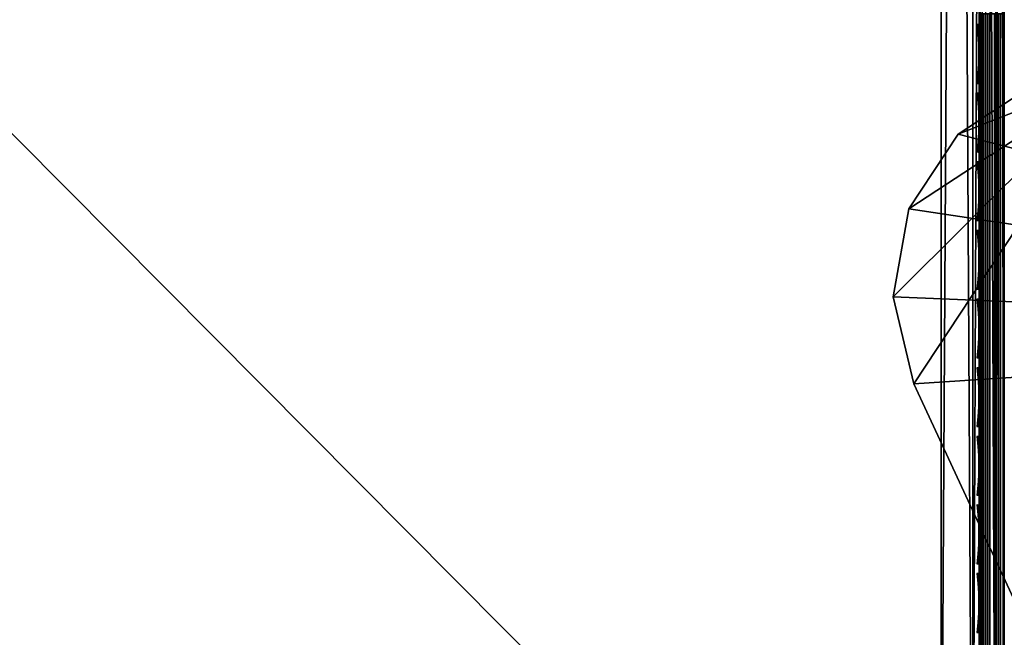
# Model space of a CAD drawing. Header units: inches. Extents: x 0 to 30, y -28 to 0.
# Tile 162 of 256: x 22.6 to 26.5, y -25.8 to -23.4. Entities that reach past the tile are written whole.
import ezdxf

# ---------------------------------------------------------------- set-up
doc = ezdxf.new("R2010")
doc.units = ezdxf.units.IN
doc.header["$LTSCALE"] = 0.03937
doc.header["$MEASUREMENT"] = 0
for name, color, linetype in [('A-FURN-3-ST', 151, 'Continuous'), ('A-FURN-3-ST-LGHW', 32, 'Continuous'), ('A-FURN-3-ST-SEAM', 250, 'Continuous'), ('A-FURN-3-STITCH', 15, 'Continuous')]:
    doc.layers.add(name, color=color, linetype=linetype)

msp = doc.modelspace()

# ---------------------------------------------------------------- meshes
at = {"layer": 'A-FURN-3-ST'}
mesh = msp.add_polyface(dxfattribs=at)
corners = [(3.75, -4.8504, 5), (26.25, -27.51, 5), (3.75, -27.51, 5), (3.625, -4.8504, 5.0335), (3.625, -27.51, 5.0335), (3.5335, -4.8504, 5.125), (3.5335, -27.51, 5.125), (3.5, -4.8504, 5.25), (3.5, -27.51, 5.25), (3.75, -27.7013, 5.0381), (3.625, -27.6885, 5.069), (3.5335, -27.6535, 5.1535), (3.5, -27.635, 5.2835), (3.75, -26.91, 18), (3.625, -26.91, 17.9665), (3.75, -27.1947, 17.9625), (3.625, -27.186, 17.9302), (3.75, -27.46, 17.8526), (3.625, -27.4433, 17.8236), (3.75, -27.6878, 17.6778), (3.625, -27.6641, 17.6541), (3.5335, -26.91, 17.875), (3.5335, -27.1624, 17.8418), (3.5335, -27.3975, 17.7444), (3.5335, -27.5994, 17.5894), (3.5, -26.91, 17.75), (3.5, -27.13, 17.721), (3.5, -27.335, 17.6361), (3.5, -27.511, 17.501), (3.5335, -27.7544, 17.3875), (3.5, -27.6461, 17.325), (3.5335, -5.4592, 17.875), (3.625, -5.4592, 17.9665), (3.75, -5.4592, 18), (26.25, -27.6878, 17.6778), (26.25, -27.46, 17.8526), (26.25, -27.1947, 17.9625), (3.5, -27.7265, 5.375), (3.5, -27.76, 5.5), (3.5, -4.6004, 5.5002), (3.5, -4.6092, 16.9007), (3.5, -27.76, 16.9), (3.5, -5.4592, 17.75), (3.5, -27.731, 17.12)]
mesh.append_faces([[corners[k] for k in face] for face in [(0, 1, 2), (3, 2, 4), (5, 4, 6), (7, 6, 8), (9, 10, 2), (2, 10, 4), (4, 10, 11), (4, 11, 6), (6, 11, 8), (8, 11, 12), (13, 14, 15), (15, 14, 16), (15, 16, 17), (17, 16, 18), (17, 18, 19), (19, 18, 20), (14, 21, 16), (16, 21, 22), (16, 22, 23, 18), (18, 23, 24, 20), (21, 25, 22), (22, 25, 26), (22, 26, 23), (23, 26, 27), (23, 27, 24), (24, 27, 28), (24, 28, 29), (29, 28, 30), (31, 25, 21), (32, 21, 14), (33, 14, 13), (19, 34, 17), (17, 35, 15), (15, 36, 13), (2, 1, 9), (12, 37, 8), (8, 38, 39), (40, 38, 41), (42, 41, 25), (25, 41, 43), (25, 43, 30), (30, 28, 25), (25, 28, 27), (25, 27, 26)]])
mesh = msp.add_polyface(dxfattribs=at)
corners = [(3.75, -5.4592, 18), (26.25, -5.4592, 18), (3.75, -5.1746, 17.9626), (26.25, -5.1746, 17.9626), (3.75, -4.9094, 17.8528), (26.25, -4.9094, 17.8528), (3.75, -4.6816, 17.6781), (3.75, -4.659, 5.0381), (26.25, -4.659, 5.0381), (3.75, -4.8504, 5), (3.75, -27.51, 5), (3.625, -4.8504, 5.0335), (3.625, -27.51, 5.0335), (3.5335, -4.8504, 5.125), (3.5335, -27.51, 5.125), (3.5, -4.8504, 5.25), (3.625, -4.6718, 5.069), (3.5335, -4.7068, 5.1536), (3.5, -4.7253, 5.2835), (3.5, -5.4592, 17.75), (3.5335, -5.4592, 17.875), (3.5, -5.2393, 17.7211), (3.5335, -5.2069, 17.8418), (3.5, -5.0343, 17.6362), (3.5335, -4.9719, 17.7445), (3.5, -4.8583, 17.5013), (3.5335, -4.77, 17.5897), (3.5, -4.7233, 17.3254), (3.625, -5.4592, 17.9665), (3.625, -5.1833, 17.9302), (3.625, -4.9261, 17.8238), (3.625, -4.7053, 17.6544), (3.5, -26.91, 17.75), (3.5335, -26.91, 17.875), (3.625, -26.91, 17.9665), (3.5, -27.51, 5.25), (3.5, -4.6004, 5.5002), (3.5, -4.6338, 5.3751), (3.5, -27.76, 5.5), (3.5, -4.6092, 16.9007), (3.5, -27.76, 16.9), (3.5, -4.6383, 17.1205), (3.75, -26.91, 18)]
mesh.append_faces([[corners[k] for k in face] for face in [(0, 1, 2), (2, 3, 4), (4, 5, 6), (7, 8, 9), (9, 10, 11), (11, 12, 13), (13, 14, 15), (16, 7, 11), (11, 7, 9), (11, 13, 16), (16, 13, 17), (13, 15, 17), (17, 15, 18), (19, 20, 21), (21, 20, 22), (21, 22, 23), (23, 22, 24), (23, 24, 25), (25, 24, 26), (25, 26, 27), (20, 28, 22), (22, 28, 29), (22, 29, 30, 24), (24, 30, 31, 26), (28, 0, 29), (29, 0, 2), (29, 2, 30), (30, 2, 4), (30, 4, 31), (31, 4, 6), (19, 32, 20), (20, 33, 28), (28, 34, 0), (35, 36, 15), (15, 37, 18), (36, 38, 39), (39, 40, 19), (21, 23, 19), (19, 23, 25), (19, 25, 27), (27, 41, 19), (19, 41, 39), (42, 1, 0)]])
mesh = msp.add_polyface(dxfattribs=at)
corners = [(26.4665, -4.8504, 5.125), (26.5, -27.51, 5.25), (26.4665, -27.51, 5.125), (26.375, -4.8504, 5.0335), (26.375, -27.51, 5.0335), (26.25, -4.8504, 5), (26.25, -27.51, 5), (26.375, -27.6885, 5.069), (26.25, -27.7013, 5.0381), (26.4665, -27.6535, 5.1535), (26.5, -27.635, 5.2835), (26.5, -26.91, 17.75), (26.4665, -26.91, 17.875), (26.5, -27.13, 17.721), (26.4665, -27.1624, 17.8418), (26.5, -27.335, 17.6361), (26.4665, -27.3975, 17.7444), (26.5, -27.511, 17.501), (26.4665, -27.5994, 17.5894), (26.5, -27.6461, 17.325), (26.375, -26.91, 17.9665), (26.375, -27.186, 17.9302), (26.375, -27.4433, 17.8236), (26.375, -27.6641, 17.6541), (26.25, -26.91, 18), (26.25, -27.1947, 17.9625), (26.25, -27.46, 17.8526), (26.25, -27.6878, 17.6778), (26.375, -5.4592, 17.9665), (26.4665, -5.4592, 17.875), (26.5, -5.4592, 17.75), (26.5, -4.6004, 5.5002), (26.5, -27.76, 5.5), (26.5, -27.7265, 5.375), (26.5, -4.6092, 16.9007), (26.5, -27.76, 16.9), (26.5, -27.731, 17.12), (3.75, -27.46, 17.8526), (3.75, -27.1947, 17.9625), (3.75, -26.91, 18), (3.75, -27.7013, 5.0381), (26.25, -5.4592, 18)]
mesh.append_faces([[corners[k] for k in face] for face in [(0, 1, 2), (3, 2, 4), (5, 4, 6), (7, 8, 4), (4, 8, 6), (4, 2, 7), (7, 2, 9), (2, 1, 9), (9, 1, 10), (11, 12, 13), (13, 12, 14), (13, 14, 15), (15, 14, 16), (15, 16, 17), (17, 16, 18), (17, 18, 19), (12, 20, 14), (14, 20, 21), (14, 21, 22, 16), (16, 22, 23, 18), (20, 24, 21), (21, 24, 25), (21, 25, 22), (22, 25, 26), (22, 26, 23), (23, 26, 27), (28, 24, 20), (29, 20, 12), (30, 12, 11), (1, 31, 32), (1, 32, 33), (32, 34, 35), (35, 30, 11), (13, 15, 11), (11, 15, 17), (11, 17, 19), (19, 36, 11), (11, 36, 35), (33, 10, 1), (37, 27, 26), (38, 26, 25), (39, 25, 24), (40, 6, 8), (24, 41, 39)]])
mesh = msp.add_polyface(dxfattribs=at)
corners = [(26.5, -4.8504, 5.25), (26.5, -27.51, 5.25), (26.4665, -4.8504, 5.125), (26.4665, -27.51, 5.125), (26.375, -4.8504, 5.0335), (26.375, -27.51, 5.0335), (26.25, -4.8504, 5), (26.375, -4.6718, 5.069), (26.4665, -4.7068, 5.1536), (26.5, -4.7253, 5.2835), (26.25, -5.4592, 18), (26.375, -5.4592, 17.9665), (26.25, -5.1746, 17.9626), (26.375, -5.1833, 17.9302), (26.25, -4.9094, 17.8528), (26.375, -4.9261, 17.8238), (26.25, -4.6816, 17.6781), (26.375, -4.7053, 17.6544), (26.4665, -5.4592, 17.875), (26.4665, -5.2069, 17.8418), (26.4665, -4.9719, 17.7445), (26.4665, -4.77, 17.5897), (26.5, -5.4592, 17.75), (26.5, -5.2393, 17.7211), (26.5, -5.0343, 17.6362), (26.5, -4.8583, 17.5013), (26.4665, -4.615, 17.3879), (26.5, -4.7233, 17.3254), (26.25, -26.91, 18), (26.375, -26.91, 17.9665), (26.4665, -26.91, 17.875), (3.75, -5.1746, 17.9626), (3.75, -4.9094, 17.8528), (3.75, -4.6816, 17.6781), (3.75, -4.8504, 5), (26.25, -4.659, 5.0381), (26.25, -27.51, 5), (26.5, -4.6004, 5.5002), (26.5, -4.6338, 5.3751), (26.5, -4.6092, 16.9007), (26.5, -27.76, 5.5), (26.5, -27.76, 16.9), (26.5, -4.6383, 17.1205)]
mesh.append_faces([[corners[k] for k in face] for face in [(0, 1, 2), (2, 3, 4), (4, 5, 6), (6, 7, 4), (4, 7, 8), (4, 8, 2), (2, 8, 0), (0, 8, 9), (10, 11, 12), (12, 11, 13), (12, 13, 14), (14, 13, 15), (14, 15, 16), (16, 15, 17), (11, 18, 13), (13, 18, 19), (13, 19, 20, 15), (15, 20, 21, 17), (18, 22, 19), (19, 22, 23), (19, 23, 20), (20, 23, 24), (20, 24, 21), (21, 24, 25), (21, 25, 26), (26, 25, 27), (10, 28, 11), (11, 29, 18), (18, 30, 22), (31, 10, 12), (32, 12, 14), (33, 14, 16), (34, 35, 6), (6, 36, 34), (0, 37, 1), (9, 38, 0), (37, 39, 40), (41, 39, 22), (39, 42, 22), (22, 42, 27), (22, 27, 25), (25, 24, 22), (22, 24, 23)]])
at = {"layer": 'A-FURN-3-ST-LGHW'}
mesh = msp.add_polyface(dxfattribs=at)
corners = [(29.3397, -24.5906, 5), (26.9617, -23.5557, 5), (27.3056, -23.6378, 5), (26.6133, -23.6165, 5), (26.3175, -23.8103, 5), (26.1227, -24.1054, 5), (26.0607, -24.4536, 5), (26.1416, -24.7979, 5), (27.0874, -26.8352, 5), (29.3359, -26.8391, 5), (27.3056, -23.6378, 4.7502), (26.9617, -23.5557, 4.7502), (26.6133, -23.6165, 4.7502), (26.3175, -23.8103, 4.7502), (26.1227, -24.1054, 4.7502), (26.0607, -24.4536, 4.7502), (26.1416, -24.7979, 4.7502), (29.3397, -24.5906, 4.7502), (29.3359, -26.8391, 4.7502), (27.0874, -26.8352, 4.7502)]
mesh.append_faces([[corners[k] for k in face] for face in [(2, 10, 1), (10, 11, 1), (1, 11, 3), (11, 12, 3), (3, 12, 4), (12, 13, 4), (4, 13, 5), (13, 14, 5), (5, 14, 6), (14, 15, 6), (7, 6, 16), (6, 15, 16), (8, 7, 19), (7, 16, 19), (17, 10, 0), (10, 2, 0)]])
mesh.append_faces([[corners[k] for k in face] for face in [(2, 1, 0), (10, 17, 11), (9, 8, 18), (0, 9, 17)]], dxfattribs={"vtx1": -1})
mesh.append_faces([[corners[k] for k in face] for face in [(1, 3, 0), (3, 4, 0), (4, 5, 0), (5, 6, 0), (6, 7, 0), (7, 8, 0), (17, 18, 11), (18, 19, 11), (19, 16, 11), (16, 15, 11), (15, 14, 11), (14, 13, 11)]], dxfattribs={"vtx1": -1, "vtx2": -1})
mesh.append_faces([[corners[k] for k in face] for face in [(8, 9, 0), (13, 12, 11), (8, 19, 18), (9, 18, 17)]], dxfattribs={"vtx2": -1})
at = {"layer": 'A-FURN-3-ST-SEAM'}
mesh = msp.add_polyface(dxfattribs=at)
corners = [(26.4035, -27.1614, 17.8498), (26.4, -27.1658, 17.8666), (26.4, -27.0951, 17.8825), (26.4035, -26.91, 17.8826), (26.4, -26.91, 17.9), (26.4035, -23.3349, 17.8826), (26.4, -23.3349, 17.9), (26.4035, -19.7597, 17.8826), (26.4, -19.7597, 17.9), (26.4035, -16.1846, 17.8826), (26.4, -16.1846, 17.9), (26.4035, -12.6094, 17.8826), (26.4, -12.6094, 17.9), (26.4035, -9.0343, 17.8826), (26.4, -9.0343, 17.9), (26.4035, -5.4592, 17.8826), (26.4, -5.4592, 17.9), (26.4035, -5.2802, 17.8661), (26.4, -5.2771, 17.8832), (26.4035, -5.0976, 17.8137), (26.4, -5.0912, 17.8298), (26.4035, -4.9217, 17.7225), (26.4, -4.9122, 17.7371), (26.4035, -4.7647, 17.5951), (26.4, -4.7524, 17.6073), (26.4035, -4.6373, 17.438), (26.4, -4.6227, 17.4475), (26.4035, -4.5458, 17.2623), (26.4, -4.5296, 17.2687), (26.4035, -4.4933, 17.0798), (26.4, -4.4762, 17.0828), (26.4035, -4.4765, 16.9008), (26.4, -4.4592, 16.9008), (26.4035, -4.4721, 11.2005), (26.4, -4.4548, 11.2005), (26.4, -4.4504, 5.5003), (3.5965, -27.0999, 17.8639), (3.6, -27.0951, 17.8825), (3.6, -27.1032, 17.881)]
mesh.append_faces([[corners[k] for k in face] for face in [(0, 1, 2), (0, 2, 3), (3, 2, 4), (3, 4, 5), (5, 4, 6), (5, 6, 7), (7, 6, 8), (7, 8, 9), (9, 8, 10), (9, 10, 11), (11, 10, 12), (11, 12, 13), (13, 12, 14), (13, 14, 15), (15, 14, 16), (15, 16, 17), (17, 16, 18), (17, 18, 19), (19, 18, 20), (19, 20, 21), (21, 20, 22), (21, 22, 23), (23, 22, 24), (23, 24, 25), (25, 24, 26), (25, 26, 27), (27, 26, 28), (27, 28, 29), (29, 28, 30), (29, 30, 31), (31, 30, 32), (33, 32, 34), (33, 34, 35), (36, 37, 38)]])
mesh = msp.add_polyface(dxfattribs=at)
corners = [(26.4433, -27.1531, 17.8187), (26.4266, -27.1546, 17.8243), (26.4266, -26.91, 17.8563), (26.4433, -26.91, 17.8505), (26.4266, -23.3349, 17.8563), (26.4433, -23.3349, 17.8505), (26.4266, -19.7597, 17.8563), (26.4433, -19.7597, 17.8505), (26.4035, -19.7597, 17.8826), (26.4128, -19.7597, 17.8675), (26.4128, -23.3349, 17.8675), (26.4035, -23.3349, 17.8826), (26.4128, -26.91, 17.8675), (26.4035, -26.91, 17.8826), (26.4128, -27.1575, 17.8352), (26.4035, -27.1614, 17.8498), (26.4981, -23.3349, 17.8868), (26.4997, -23.3349, 17.9045), (26.4997, -26.91, 17.9045), (26.4981, -26.91, 17.8868), (26.4997, -27.167, 17.871), (26.4981, -27.1624, 17.8538), (26.4949, -23.3349, 17.9217), (26.4949, -26.91, 17.9217), (26.4949, -27.1714, 17.8876), (26.4345, -23.3349, 17.9472), (26.4188, -23.3349, 17.939), (26.4188, -26.91, 17.939), (26.4345, -26.91, 17.9472), (26.4188, -27.1758, 17.9043), (26.4345, -27.1779, 17.9122), (26.4071, -23.3349, 17.9255), (26.4071, -26.91, 17.9255), (26.4071, -27.1723, 17.8913), (26.4, -19.7597, 17.9), (26.4, -23.3349, 17.9), (26.4, -26.91, 17.9), (26.4, -27.0951, 17.8825), (26.461, -27.1534, 17.8197), (26.461, -26.91, 17.8515), (26.461, -23.3349, 17.8515), (26.4845, -27.1751, 17.9016), (26.4845, -26.91, 17.9362), (26.4845, -23.3349, 17.9362), (26.4772, -27.1553, 17.8268), (26.4772, -26.91, 17.8588), (26.4772, -23.3349, 17.8588), (26.4696, -27.1775, 17.9109), (26.4696, -26.91, 17.9459), (26.4696, -23.3349, 17.9459)]
mesh.append_faces([[corners[k] for k in face] for face in [(0, 1, 2, 3), (3, 2, 4, 5), (11, 10, 12, 13), (13, 12, 14, 15), (16, 17, 18, 19), (19, 18, 20, 21), (17, 22, 23, 18), (18, 23, 24, 20), (25, 26, 27, 28), (28, 27, 29, 30), (26, 31, 32, 27), (27, 32, 33, 29), (31, 34, 35), (31, 35, 32), (32, 35, 36), (32, 36, 37), (32, 37, 33), (38, 0, 3, 39), (39, 3, 5, 40), (41, 24, 23, 42), (42, 23, 22, 43), (1, 14, 12, 2), (2, 12, 10, 4), (44, 38, 39, 45), (45, 39, 40, 46), (21, 44, 45, 19), (19, 45, 46, 16), (47, 41, 42, 48), (48, 42, 43, 49), (30, 47, 48, 28), (28, 48, 49, 25)]])
mesh.append_faces([[corners[k] for k in face] for face in [(8, 9, 10, 11)]], dxfattribs={"vtx0": -1})
mesh.append_faces([[corners[k] for k in face] for face in [(5, 4, 6, 7)]], dxfattribs={"vtx2": -1})
at = {"layer": 'A-FURN-3-STITCH'}
mesh = msp.add_polymesh((7, 4), dxfattribs=at)
for k, corner in enumerate([(26.3907, -23.6095, 17.9558), (26.3929, -23.6095, 17.9543), (26.3972, -23.6095, 17.9514), (26.3993, -23.6096, 17.9499), (26.395, -23.571, 17.9615), (26.3997, -23.571, 17.9637), (26.404, -23.571, 17.9608), (26.4036, -23.5711, 17.9556), (26.3976, -23.5321, 17.9646), (26.4023, -23.5321, 17.9669), (26.4066, -23.5321, 17.964), (26.4062, -23.5322, 17.9588), (26.3984, -23.493, 17.9652), (26.4031, -23.493, 17.9675), (26.4074, -23.4931, 17.9646), (26.4071, -23.4931, 17.9594), (26.3976, -23.454, 17.9633), (26.4023, -23.454, 17.9656), (26.4066, -23.454, 17.9627), (26.4062, -23.4541, 17.9575), (26.395, -23.4152, 17.9589), (26.3997, -23.4152, 17.9611), (26.404, -23.4152, 17.9582), (26.4036, -23.4153, 17.953), (26.3907, -23.377, 17.9519), (26.3929, -23.377, 17.9505), (26.3972, -23.3771, 17.9476), (26.3993, -23.3771, 17.9461)]):
    mesh.set_mesh_vertex(divmod(k, 4), corner)
mesh = msp.add_polymesh((7, 4), dxfattribs=at)
for k, corner in enumerate([(26.3907, -23.881, 17.9558), (26.3929, -23.881, 17.9543), (26.3972, -23.8811, 17.9514), (26.3993, -23.8811, 17.9499), (26.395, -23.8425, 17.9615), (26.3997, -23.8425, 17.9637), (26.404, -23.8426, 17.9608), (26.4036, -23.8426, 17.9556), (26.3976, -23.8037, 17.9646), (26.4023, -23.8036, 17.9669), (26.4066, -23.8037, 17.964), (26.4062, -23.8038, 17.9588), (26.3984, -23.7646, 17.9652), (26.4031, -23.7645, 17.9675), (26.4074, -23.7646, 17.9646), (26.4071, -23.7647, 17.9594), (26.3976, -23.7255, 17.9633), (26.4023, -23.7255, 17.9656), (26.4066, -23.7255, 17.9627), (26.4062, -23.7256, 17.9575), (26.395, -23.6868, 17.9589), (26.3997, -23.6867, 17.9611), (26.404, -23.6868, 17.9582), (26.4036, -23.6869, 17.953), (26.3907, -23.6485, 17.9519), (26.3929, -23.6485, 17.9505), (26.3972, -23.6486, 17.9476), (26.3993, -23.6486, 17.9461)]):
    mesh.set_mesh_vertex(divmod(k, 4), corner)
mesh = msp.add_polymesh((7, 4), dxfattribs=at)
for k, corner in enumerate([(26.3907, -24.1525, 17.9558), (26.3929, -24.1526, 17.9543), (26.3972, -24.1526, 17.9514), (26.3993, -24.1526, 17.9499), (26.395, -24.1141, 17.9615), (26.3997, -24.114, 17.9637), (26.404, -24.1141, 17.9608), (26.4036, -24.1142, 17.9556), (26.3976, -24.0752, 17.9646), (26.4023, -24.0751, 17.9669), (26.4066, -24.0752, 17.964), (26.4062, -24.0753, 17.9588), (26.3984, -24.0361, 17.9652), (26.4031, -24.0361, 17.9675), (26.4074, -24.0361, 17.9646), (26.4071, -24.0362, 17.9594), (26.3976, -23.9971, 17.9633), (26.4023, -23.997, 17.9656), (26.4066, -23.9971, 17.9627), (26.4062, -23.9972, 17.9575), (26.395, -23.9583, 17.9589), (26.3997, -23.9583, 17.9611), (26.404, -23.9583, 17.9582), (26.4036, -23.9584, 17.953), (26.3907, -23.9201, 17.9519), (26.3929, -23.9201, 17.9505), (26.3972, -23.9201, 17.9476), (26.3993, -23.9201, 17.9461)]):
    mesh.set_mesh_vertex(divmod(k, 4), corner)
mesh = msp.add_polymesh((7, 4), dxfattribs=at)
for k, corner in enumerate([(26.3907, -24.4241, 17.9558), (26.3929, -24.4241, 17.9543), (26.3972, -24.4241, 17.9514), (26.3993, -24.4242, 17.9499), (26.395, -24.3856, 17.9615), (26.3997, -24.3856, 17.9637), (26.404, -24.3856, 17.9608), (26.4036, -24.3857, 17.9556), (26.3976, -24.3467, 17.9646), (26.4023, -24.3467, 17.9669), (26.4066, -24.3467, 17.964), (26.4062, -24.3468, 17.9588), (26.3984, -24.3076, 17.9652), (26.4031, -24.3076, 17.9675), (26.4074, -24.3076, 17.9646), (26.4071, -24.3077, 17.9594), (26.3976, -24.2686, 17.9633), (26.4023, -24.2685, 17.9656), (26.4066, -24.2686, 17.9627), (26.4062, -24.2687, 17.9575), (26.395, -24.2298, 17.9589), (26.3997, -24.2298, 17.9611), (26.404, -24.2298, 17.9582), (26.4036, -24.2299, 17.953), (26.3907, -24.1916, 17.9519), (26.3929, -24.1916, 17.9505), (26.3972, -24.1917, 17.9476), (26.3993, -24.1917, 17.9461)]):
    mesh.set_mesh_vertex(divmod(k, 4), corner)
mesh = msp.add_polymesh((7, 4), dxfattribs=at)
for k, corner in enumerate([(26.3907, -24.6956, 17.9558), (26.3929, -24.6956, 17.9543), (26.3972, -24.6957, 17.9514), (26.3993, -24.6957, 17.9499), (26.395, -24.6571, 17.9615), (26.3997, -24.6571, 17.9637), (26.404, -24.6571, 17.9608), (26.4036, -24.6572, 17.9556), (26.3976, -24.6182, 17.9646), (26.4023, -24.6182, 17.9669), (26.4066, -24.6183, 17.964), (26.4062, -24.6183, 17.9588), (26.3984, -24.5792, 17.9652), (26.4031, -24.5791, 17.9675), (26.4074, -24.5792, 17.9646), (26.4071, -24.5793, 17.9594), (26.3976, -24.5401, 17.9633), (26.4023, -24.5401, 17.9656), (26.4066, -24.5401, 17.9627), (26.4062, -24.5402, 17.9575), (26.395, -24.5014, 17.9589), (26.3997, -24.5013, 17.9611), (26.404, -24.5014, 17.9582), (26.4036, -24.5015, 17.953), (26.3907, -24.4631, 17.9519), (26.3929, -24.4631, 17.9505), (26.3972, -24.4632, 17.9476), (26.3993, -24.4632, 17.9461)]):
    mesh.set_mesh_vertex(divmod(k, 4), corner)
mesh = msp.add_polymesh((7, 4), dxfattribs=at)
for k, corner in enumerate([(26.3907, -24.9671, 17.9558), (26.3929, -24.9671, 17.9543), (26.3972, -24.9672, 17.9514), (26.3993, -24.9672, 17.9499), (26.395, -24.9287, 17.9615), (26.3997, -24.9286, 17.9637), (26.404, -24.9287, 17.9608), (26.4036, -24.9288, 17.9556), (26.3976, -24.8898, 17.9646), (26.4023, -24.8897, 17.9669), (26.4066, -24.8898, 17.964), (26.4062, -24.8899, 17.9588), (26.3984, -24.8507, 17.9652), (26.4031, -24.8507, 17.9675), (26.4074, -24.8507, 17.9646), (26.4071, -24.8508, 17.9594), (26.3976, -24.8116, 17.9633), (26.4023, -24.8116, 17.9656), (26.4066, -24.8117, 17.9627), (26.4062, -24.8117, 17.9575), (26.395, -24.7729, 17.9589), (26.3997, -24.7728, 17.9611), (26.404, -24.7729, 17.9582), (26.4036, -24.773, 17.953), (26.3907, -24.7346, 17.9519), (26.3929, -24.7347, 17.9505), (26.3972, -24.7347, 17.9476), (26.3993, -24.7347, 17.9461)]):
    mesh.set_mesh_vertex(divmod(k, 4), corner)
mesh = msp.add_polymesh((7, 4), dxfattribs=at)
for k, corner in enumerate([(26.3907, -25.2386, 17.9558), (26.3929, -25.2387, 17.9543), (26.3972, -25.2387, 17.9514), (26.3993, -25.2387, 17.9499), (26.395, -25.2002, 17.9615), (26.3997, -25.2002, 17.9637), (26.404, -25.2002, 17.9608), (26.4036, -25.2003, 17.9556), (26.3976, -25.1613, 17.9646), (26.4023, -25.1613, 17.9669), (26.4066, -25.1613, 17.964), (26.4062, -25.1614, 17.9588), (26.3984, -25.1222, 17.9652), (26.4031, -25.1222, 17.9675), (26.4074, -25.1222, 17.9646), (26.4071, -25.1223, 17.9594), (26.3976, -25.0832, 17.9633), (26.4023, -25.0831, 17.9656), (26.4066, -25.0832, 17.9627), (26.4062, -25.0833, 17.9575), (26.395, -25.0444, 17.9589), (26.3997, -25.0444, 17.9611), (26.404, -25.0444, 17.9582), (26.4036, -25.0445, 17.953), (26.3907, -25.0062, 17.9519), (26.3929, -25.0062, 17.9505), (26.3972, -25.0062, 17.9476), (26.3993, -25.0063, 17.9461)]):
    mesh.set_mesh_vertex(divmod(k, 4), corner)
mesh = msp.add_polymesh((7, 4), dxfattribs=at)
for k, corner in enumerate([(26.3907, -25.5102, 17.9558), (26.3929, -25.5102, 17.9543), (26.3972, -25.5102, 17.9514), (26.3993, -25.5103, 17.9499), (26.395, -25.4717, 17.9615), (26.3997, -25.4717, 17.9637), (26.404, -25.4717, 17.9608), (26.4036, -25.4718, 17.9556), (26.3976, -25.4328, 17.9646), (26.4023, -25.4328, 17.9669), (26.4066, -25.4328, 17.964), (26.4062, -25.4329, 17.9588), (26.3984, -25.3937, 17.9652), (26.4031, -25.3937, 17.9675), (26.4074, -25.3938, 17.9646), (26.4071, -25.3938, 17.9594), (26.3976, -25.3547, 17.9633), (26.4023, -25.3547, 17.9656), (26.4066, -25.3547, 17.9627), (26.4062, -25.3548, 17.9575), (26.395, -25.3159, 17.9589), (26.3997, -25.3159, 17.9611), (26.404, -25.316, 17.9582), (26.4036, -25.316, 17.953), (26.3907, -25.2777, 17.9519), (26.3929, -25.2777, 17.9505), (26.3972, -25.2778, 17.9476), (26.3993, -25.2778, 17.9461)]):
    mesh.set_mesh_vertex(divmod(k, 4), corner)
mesh = msp.add_polymesh((7, 4), dxfattribs=at)
for k, corner in enumerate([(26.3907, -25.7817, 17.9558), (26.3929, -25.7817, 17.9543), (26.3972, -25.7818, 17.9514), (26.3993, -25.7818, 17.9499), (26.395, -25.7433, 17.9615), (26.3997, -25.7432, 17.9637), (26.404, -25.7433, 17.9608), (26.4036, -25.7434, 17.9556), (26.3976, -25.7044, 17.9646), (26.4023, -25.7043, 17.9669), (26.4066, -25.7044, 17.964), (26.4062, -25.7045, 17.9588), (26.3984, -25.6653, 17.9652), (26.4031, -25.6652, 17.9675), (26.4074, -25.6653, 17.9646), (26.4071, -25.6654, 17.9594), (26.3976, -25.6262, 17.9633), (26.4023, -25.6262, 17.9656), (26.4066, -25.6262, 17.9627), (26.4062, -25.6263, 17.9575), (26.395, -25.5875, 17.9589), (26.3997, -25.5874, 17.9611), (26.404, -25.5875, 17.9582), (26.4036, -25.5876, 17.953), (26.3907, -25.5492, 17.9519), (26.3929, -25.5493, 17.9505), (26.3972, -25.5493, 17.9476), (26.3993, -25.5493, 17.9461)]):
    mesh.set_mesh_vertex(divmod(k, 4), corner)

doc.saveas('drawing.dxf')
